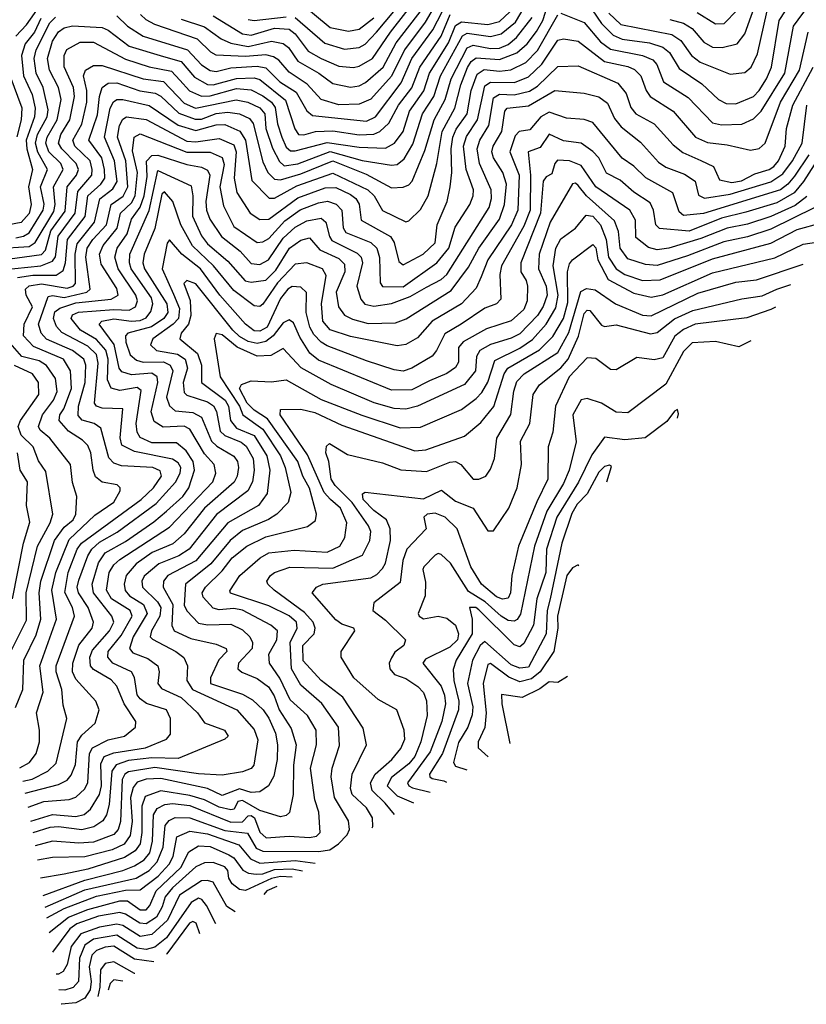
# Model space of a CAD drawing. Extents: x 1308313 to 1441400, y 959662 to 1036319.
# Tile 110 of 256: x 1370642 to 1373336, y 975887 to 979258. Entities that reach past the tile are written whole.
import ezdxf

# ---------------------------------------------------------------- set-up
doc = ezdxf.new("R2010")
doc.units = 0

msp = doc.modelspace()

# ---------------------------------------------------------------- linework, layer by layer
at = {"layer": '0CON10XD'}
for points in [[(1371585, 979265.1), (1371687, 979177), (1371755, 979157), (1371805, 979161.9), (1371825, 979173.8), (1371864.6, 979215), (1372048.1, 979435)], [(1371305, 979271.2), (1371405, 979209), (1371435, 979205.1), (1371515, 979228.6), (1371565, 979224.9), (1371585, 979209.7), (1371629.9, 979149.9), (1371674.7, 979124.7), (1371735, 979098), (1371785, 979094.2), (1371805, 979098), (1371849.8, 979125), (1371911.7, 979215), (1372062.1, 979407.9)], [(1372085.8, 979344.2), (1372030.4, 979249.6), (1371960.5, 979155), (1371915, 979064.2), (1371845, 978985.8), (1371805, 978968.7), (1371735, 978966.3), (1371675, 978984.8), (1371627.1, 979037.1), (1371565, 979077.8), (1371529.5, 979119.5), (1371510.9, 979130.9), (1371485, 979137.4), (1371415, 979131.1), (1371315, 979135.8), (1371296.2, 979146.2), (1371250.8, 979190.8), (1371105, 979240.7), (1371075, 979256.7), (1371055.7, 979275.7)], [(1370535, 978397.2), (1370715, 978415.3), (1370755, 978431.1), (1370764.3, 978445.7), (1370773.9, 978516.1), (1370832.1, 978595), (1370840.9, 978669.1), (1370889.4, 978725), (1370890.9, 978745), (1370883, 978775), (1370831.1, 978825), (1370823.6, 978845), (1370855, 978900), (1370872.2, 978975), (1370872.2, 979015), (1370861, 979065), (1370867.8, 979085), (1370895, 979101.2), (1370925, 979101.4), (1371065, 979055.3), (1371135, 979046.1), (1371205, 978971.6), (1371244.4, 978955), (1371383, 978983), (1371423.3, 978975), (1371465, 978955.9), (1371481.6, 978935), (1371485.5, 978885), (1371508, 978818), (1371531.7, 978771.7), (1371547.3, 978757.3), (1371595, 978764.3), (1371705, 978806.7), (1371815, 978775.8), (1371915, 978759.1), (1371935, 978761.5), (1371958.5, 978781.5), (1371988.1, 978831.9), (1372022, 978935), (1372060.2, 978995), (1372083.5, 979065), (1372158, 979202), (1372175, 979211.9), (1372255, 979200), (1372291.2, 979208.8), (1372340.4, 979249.6), (1372373.3, 979305)], [(1370628.7, 979201.3), (1370665, 979239.9), (1370715, 979309.7)], [(1370643, 976695.8), (1370675.3, 976714.7), (1370698.7, 976745), (1370710.4, 976785), (1370710.5, 976825), (1370700.2, 976885), (1370722.6, 976955), (1370710.6, 977045), (1370768.7, 977205), (1370751.7, 977305), (1370766.3, 977365), (1370811.6, 977478.4), (1370899.1, 977560.9), (1370965, 977605.6), (1370986.8, 977645), (1370986.7, 977655), (1370976.4, 977665), (1370924.8, 977674.8), (1370902.3, 977692.3), (1370893.7, 977715), (1370886.1, 977775), (1370875, 977799.3), (1370857.6, 977817.6), (1370808.8, 977848.8), (1370777.3, 977885), (1370779.7, 977905), (1370793.1, 977925), (1370819.4, 977995), (1370816, 978056), (1370791.7, 978095), (1370689.1, 978139.1), (1370655.5, 978175), (1370657, 978215), (1370686.6, 978275), (1370664.4, 978315), (1370662.6, 978335), (1370675, 978346.5), (1370716.5, 978353.5), (1370805, 978338.4), (1370824.8, 978345), (1370833.4, 978355), (1370832.5, 978455), (1370839.2, 978490.8), (1370898.7, 978565), (1370916.1, 978643.9), (1370961.7, 978678.3), (1370976.2, 978703.8), (1370967.3, 978775), (1370932.9, 978855), (1370952.1, 978955), (1370963.4, 978976.6), (1370975, 978984), (1370995, 978984.6), (1371085, 978964.1), (1371185, 978896.8), (1371245, 978878), (1371315, 978897.5), (1371345, 978899.1), (1371395.8, 978875.8), (1371415.5, 978845), (1371437.2, 978707.2), (1371497, 978647), (1371515, 978646.7), (1371591.7, 978688.3), (1371715, 978732.7), (1371833.9, 978675), (1371855.5, 978655), (1371884.9, 978604.9), (1371965, 978565.4), (1371975, 978568.5), (1372015, 978608.2), (1372041.5, 978655), (1372070.4, 978765), (1372088.6, 978875), (1372132.7, 978955), (1372152.6, 979035), (1372176.2, 979093.8), (1372188.5, 979115), (1372205, 979127), (1372285, 979121.6), (1372345, 979143.9), (1372379.6, 979175), (1372412.2, 979217.8), (1372434.1, 979255), (1372452.7, 979315)], [(1370975, 979271), (1371011.6, 979235), (1371065, 979201.4), (1371217.3, 979155), (1371265, 979103.4), (1371295, 979083.7), (1371315, 979080.7), (1371365, 979093.3), (1371455, 979098.5), (1371485, 979093), (1371532.6, 979045), (1371589, 979009), (1371625.4, 978945.4), (1371645, 978929.8), (1371830.2, 978909.8), (1371860.5, 978925), (1371948.2, 979041.8), (1371985.6, 979124.4), (1372057, 979223), (1372104.7, 979315.3)], [(1371195, 979259.5), (1371275, 979232.8), (1371331.8, 979191.8), (1371365, 979176.9), (1371425, 979166), (1371505, 979184.4), (1371545, 979176.6), (1371562.4, 979162.4), (1371595, 979115.5), (1371667, 979075), (1371715, 979039.4), (1371775, 979027.1), (1371805, 979031.5), (1371826.9, 979043.1), (1371887, 979095), (1371931.8, 979178.2), (1372025, 979299.4)], [(1371604.6, 979314.6), (1371705, 979231.2), (1371768.1, 979218.1), (1371805, 979225.2), (1371855, 979264.1)], [(1372495, 979280.2), (1372575, 979247.6), (1372631.6, 979181.6), (1372665, 979156.7), (1372775.1, 979135.1), (1372810.7, 979120.7), (1372824.4, 979104.4), (1372847.3, 979045), (1372931.1, 978991.1), (1373015, 978904), (1373045, 978897.7), (1373115, 978899.6), (1373155, 978918.7), (1373181.7, 978945), (1373262.7, 979075), (1373292.3, 979235), (1373343.2, 979305)], [(1372585, 979317), (1372634.9, 979245), (1372675, 979204.9), (1372705, 979190.6), (1372798.6, 979178.6), (1372845, 979163.5), (1372867.4, 979145), (1372900.4, 979090.4), (1372978.5, 979038.5), (1373035, 978984.2), (1373061, 978971), (1373095, 978970), (1373155.2, 978995), (1373175, 979014.8), (1373200, 979055), (1373216.3, 979095), (1373243.5, 979255), (1373288.2, 979325)], [(1372868, 979258), (1372915.7, 979245.7), (1372945, 979227.6), (1372985, 979180.9), (1373015, 979163.7), (1373048.1, 979161.9), (1373099.6, 979175), (1373125, 979208.8), (1373168.6, 979331.4)], [(1370565, 978474.5), (1370675, 978480.8), (1370695.7, 978494.3), (1370758.6, 978601.4), (1370764.2, 978625), (1370757.4, 978685), (1370790.9, 978745), (1370782.6, 978765), (1370741.4, 978805), (1370731.2, 978835), (1370736.4, 978855), (1370770.1, 978915), (1370784.2, 978985), (1370774.9, 979025), (1370743.9, 979085), (1370737, 979125), (1370755, 979184.2), (1370775, 979216.2), (1370795, 979230.1), (1370823.2, 979236.8), (1370925, 979230.7), (1370945, 979221.9), (1371017.4, 979167.4), (1371135, 979131.2), (1371195, 979114.6), (1371241.2, 979061.2), (1371285, 979035.6), (1371305, 979034.7), (1371385, 979056.2), (1371445, 979058.6), (1371465, 979052.8), (1371552.5, 978982.5), (1371584.2, 978884.2), (1371596.5, 978865), (1371615, 978863.6), (1371654.9, 978875.1), (1371715, 978877.1), (1371805, 978862.9), (1371855, 978866.3), (1371875.3, 978874.7), (1371906.3, 978903.7), (1371939.9, 978965), (1371985.2, 979024.8), (1372012.6, 979095), (1372085, 979201.7), (1372115.9, 979275)], [(1370575, 978434.9), (1370716.3, 978453.7), (1370731, 978469), (1370749.1, 978535), (1370797.4, 978602.6), (1370804.2, 978685), (1370836.6, 978725), (1370843.8, 978745), (1370835.7, 978765), (1370786.2, 978815), (1370774.9, 978835), (1370782.9, 978865), (1370813.6, 978915), (1370829.5, 978995), (1370826.1, 979025), (1370794.2, 979095.8), (1370794.4, 979135), (1370803.9, 979156.1), (1370848.9, 979181.1), (1370895, 979180.2), (1371005, 979122.6), (1371085, 979096), (1371161.8, 979081.8), (1371191.1, 979051.1), (1371224.1, 979014.1), (1371265, 978995.3), (1371295, 978996.7), (1371385, 979021.6), (1371435, 979017.2), (1371475, 978996.7), (1371504.8, 978974.8), (1371517.2, 978957.2), (1371525, 978901.1), (1371539.5, 978855), (1371555, 978820.8), (1371569.2, 978809.2), (1371585, 978808.4), (1371695, 978837.5), (1371805, 978821.1), (1371895, 978817.9), (1371925.4, 978834.6), (1371955, 978874.7), (1371976.6, 978945), (1372026.2, 979013.8), (1372045.3, 979075), (1372111, 979179), (1372135, 979237.7), (1372155, 979249.8), (1372245, 979241.4), (1372285, 979251.2), (1372320.4, 979285)], [(1370628.6, 978511.4), (1370655, 978516), (1370675, 978528.3), (1370722.2, 978605), (1370725.6, 978625.6), (1370712.9, 978685), (1370737.6, 978745), (1370704.1, 978804.1), (1370696.1, 978835), (1370703.3, 978865), (1370736.2, 978925), (1370739.4, 978949.4), (1370722, 979025), (1370698.3, 979075), (1370692.2, 979125), (1370698.2, 979155), (1370745, 979246.4), (1370765, 979265.9)], [(1370652.5, 976650.4), (1370685, 976658), (1370738.9, 976685), (1370767.2, 976712.8), (1370803.7, 976865), (1370791.3, 976911.3), (1370787, 976965), (1370766.9, 977025), (1370766.9, 977045), (1370829.9, 977215), (1370823.3, 977245), (1370796.7, 977296.7), (1370808.5, 977365), (1370839.3, 977445), (1370854.3, 977465), (1371057.6, 977615), (1371100, 977655), (1371127.4, 977695), (1371123.5, 977713.5), (1371097.9, 977725), (1370990.8, 977730.8), (1370965, 977739.2), (1370947.3, 977757.3), (1370919.6, 977859.6), (1370897.7, 977875), (1370856.3, 977886.3), (1370842.2, 977902.2), (1370843.8, 977935), (1370866.9, 978015), (1370868.3, 978075), (1370862, 978095), (1370823, 978125), (1370733.9, 978163.9), (1370715.7, 978185), (1370706.4, 978215), (1370739.6, 978310.4), (1370755, 978313.3), (1370795, 978306.5), (1370871.8, 978325), (1370884, 978335), (1370869.2, 978445), (1370873.6, 978475), (1370892.1, 978505), (1370939.2, 978555), (1370955, 978624.4), (1370996.2, 978653.8), (1371012.1, 978685), (1371005.3, 978775), (1370977.6, 978855), (1370984.4, 978895.6), (1370995, 978916.7), (1371007.5, 978925), (1371075, 978916.2), (1371215, 978842.3), (1371245, 978839.8), (1371325, 978851.4), (1371375, 978829.8), (1371384, 978805), (1371376.5, 978715), (1371385.8, 978665.8), (1371431.1, 978595), (1371465, 978573.9), (1371495, 978574.5), (1371595, 978647.6), (1371687.7, 978682.3), (1371725, 978683.5), (1371775, 978659.1), (1371793.8, 978645), (1371805, 978626.1), (1371811, 978571), (1371912, 978515), (1371925, 978494.5), (1371940.2, 978430.2), (1371955, 978418.8), (1372023.7, 978455), (1372065, 978494.1), (1372072, 978555), (1372105.9, 978635), (1372116, 978686), (1372122.4, 978735), (1372119.2, 978815), (1372125.6, 978855), (1372137.2, 978882.8), (1372174.4, 978935), (1372187.9, 979015), (1372208.7, 979071.3), (1372233.2, 979086.8), (1372285, 979081.8), (1372323.8, 979086.2), (1372375, 979111.4), (1372415, 979152.3), (1372485, 979274.1)], [(1371425, 979258.4), (1371445, 979254.9), (1371555, 979267.3)], [(1372659.9, 979279.9), (1372701.1, 979241.1), (1372875, 979206.7), (1372906.7, 979186.7), (1372942.5, 979135), (1372972.1, 979112.1), (1373075, 979071.6), (1373125, 979076.5), (1373147.4, 979095), (1373169, 979141), (1373202, 979288)], [(1372962.1, 979282.1), (1373025, 979243.4), (1373055, 979245.2), (1373099.4, 979290.6)], [(1370715, 979261.6), (1370692.7, 979215), (1370661, 979175), (1370648.4, 979135), (1370654.9, 979065), (1370685, 979001.8), (1370695.5, 978954.5), (1370693.1, 978925), (1370664.3, 978845), (1370666.4, 978815), (1370686.1, 978745), (1370672.7, 978685), (1370681.4, 978625), (1370675, 978594), (1370647.2, 978562.8), (1370605, 978555.9)], [(1370634.5, 978375.5), (1370686.8, 978383.2), (1370767.5, 978382.5), (1370790.5, 978399.5), (1370798.7, 978425), (1370806.3, 978505), (1370866, 978584), (1370875.6, 978655), (1370920.3, 978695), (1370933.2, 978715), (1370933.1, 978745), (1370923.2, 978785), (1370878.9, 978845), (1370908.6, 978931.4), (1370915.1, 978994.9), (1370924.9, 979025.1), (1370945, 979040.3), (1370975, 979041.2), (1371053.9, 979013.9), (1371105.6, 979005.6), (1371125, 978995.5), (1371187.3, 978937.3), (1371242.9, 978917.1), (1371265, 978917.3), (1371315, 978936), (1371355, 978941.4), (1371395, 978935.6), (1371429, 978919), (1371442.2, 978902.2), (1371475, 978770.8), (1371492.3, 978735), (1371515, 978711.6), (1371535, 978709.5), (1371605, 978729.8), (1371715, 978774.9), (1371828.4, 978728.4), (1371915, 978682.1), (1371955, 978684.2), (1371975, 978692.4), (1371986, 978705), (1372029.8, 978810.2), (1372061.4, 978915), (1372099.6, 978985), (1372119.7, 979055), (1372175, 979161.2), (1372195, 979170.6), (1372255, 979158.6), (1372285, 979159.9), (1372315, 979173), (1372343.5, 979196.5), (1372396.9, 979265)], [(1370661, 976609.9), (1370775, 976638.9), (1370805, 976654.2), (1370818.5, 976671.5), (1370832.8, 976707.2), (1370840.2, 976785), (1370855, 976807.8), (1370900.8, 976849.2), (1370914.7, 976895), (1370902.5, 976925), (1370835, 977000), (1370823.4, 977025), (1370824.6, 977055), (1370845, 977116.7), (1370889.8, 977175), (1370895.2, 977195), (1370876.2, 977245), (1370843.2, 977295), (1370839.5, 977315), (1370845, 977339.3), (1370875, 977422.1), (1370889.5, 977445), (1370915, 977468.6), (1370976.4, 977503.6), (1371109.1, 977600.9), (1371175.5, 977674.5), (1371191.4, 977705), (1371193.8, 977725), (1371185, 977740.7), (1371165, 977752.5), (1371035, 977778.9), (1370991.5, 977801.5), (1370986.4, 977826.4), (1370995.8, 977925.8), (1370925, 977927.3), (1370905.3, 977935), (1370898.1, 977945), (1370911.2, 978081.2), (1370905, 978111), (1370875, 978139.7), (1370786.2, 978186.2), (1370767.7, 978207.7), (1370757.4, 978235), (1370762.7, 978257.3), (1370779.9, 978270.1), (1370835, 978288.8), (1370955, 978300.6), (1370979.5, 978315), (1370975, 978337.1), (1370921.1, 978421.1), (1370915.7, 978455), (1370927.8, 978485), (1370975.9, 978544.1), (1370987.5, 978595), (1371025, 978630.7), (1371037.9, 978655), (1371046.1, 978735), (1371028.5, 978808.5), (1371033.7, 978855), (1371055, 978867), (1371215, 978804.5), (1371295, 978804.3), (1371335, 978785.9), (1371342.4, 978762.4), (1371328, 978685), (1371340.6, 978620.6), (1371375, 978550), (1371455, 978495.2), (1371475, 978497), (1371495, 978509), (1371550.6, 978569.4), (1371602.9, 978607.1), (1371665, 978631.1), (1371696.1, 978636.1), (1371726, 978626), (1371744.8, 978605), (1371749.8, 978545), (1371758.8, 978528.8), (1371844.3, 978494.3), (1371865.7, 978475.7), (1371873.9, 978443.9), (1371877.1, 978357.1), (1371884.5, 978344.5), (1371955, 978343.6), (1372071, 978425), (1372111.8, 978475), (1372133, 978547), (1372183.9, 978625), (1372195, 978654.3), (1372196.2, 978675), (1372170.7, 978745), (1372162.1, 978825), (1372171.7, 978858.3), (1372210.4, 978915), (1372235, 979031.4), (1372255, 979044.1), (1372336.8, 979043.2), (1372385, 979062), (1372429.8, 979105), (1372485, 979188.1), (1372505, 979192.3), (1372555, 979184.5), (1372645, 979114.6), (1372725, 979097.8), (1372747.3, 979087.3), (1372769.8, 979065), (1372787.7, 979015), (1372801.6, 978995), (1372879.7, 978945), (1372956.4, 978855), (1372997.3, 978837.3), (1373065, 978829.8), (1373145, 978810.5), (1373175, 978816.5), (1373195.2, 978835), (1373248.1, 978975), (1373312.6, 979085), (1373342.5, 979215)], [(1370671.1, 976561.5), (1370725, 976580.5), (1370811.9, 976588.1), (1370834.3, 976595.7), (1370865, 976624.2), (1370875, 976646.4), (1370881.6, 976745), (1370891.7, 976765), (1370945, 976791.8), (1371000.8, 976805), (1371038.4, 976835), (1371040, 976855), (1371000.3, 976915), (1370975, 976976), (1370955, 976997.6), (1370895, 977032.4), (1370884.5, 977045), (1370882.5, 977075), (1370891.1, 977098.9), (1370950.1, 977165), (1370964.2, 977195), (1370958, 977215), (1370894.9, 977295), (1370890.1, 977325), (1370912.1, 977397.9), (1370935, 977432.6), (1371005, 977471.7), (1371101.9, 977538.1), (1371145, 977574.8), (1371201.1, 977625), (1371221.4, 977655), (1371240.7, 977715), (1371236, 977745), (1371211.9, 977781.9), (1371179, 977809), (1371095, 977808.9), (1371055, 977826.7), (1371044.8, 977845), (1371041.2, 977875), (1371058.6, 977988.6), (1371045, 977997.9), (1370985, 977987.7), (1370955, 977995.7), (1370942.7, 978025), (1370945.7, 978095), (1370936.6, 978126.6), (1370905, 978162.2), (1370850.9, 978195), (1370818.4, 978235), (1370822.8, 978247.2), (1370843.6, 978256.4), (1370965, 978265.9), (1371017, 978263), (1371038.5, 978275), (1371045.7, 978295), (1371040.4, 978315), (1370979.2, 978405), (1370967.5, 978445), (1370975.7, 978475), (1371010, 978525), (1371024.9, 978575), (1371054.7, 978615.3), (1371068.8, 978655), (1371078.7, 978721.3), (1371076.9, 978773.1), (1371095, 978793.1), (1371115, 978794.1), (1371215, 978761.7), (1371265, 978753.3), (1371285, 978742.9), (1371293.2, 978725), (1371279.5, 978635), (1371282.2, 978605), (1371293.4, 978575), (1371333.3, 978515), (1371396.8, 978465), (1371435, 978422.4), (1371465, 978419.7), (1371494.7, 978435.3), (1371545, 978510.1), (1371585, 978547.1), (1371625, 978569.5), (1371675, 978577.9), (1371691, 978565), (1371702.9, 978515), (1371711.4, 978501.4), (1371797.9, 978457.9), (1371812, 978445), (1371816.2, 978425), (1371796.5, 978345), (1371810.4, 978300.4), (1371823.7, 978283.7), (1371855, 978277), (1371915, 978286.1), (1371979.6, 978310.4), (1372035, 978342.1), (1372085, 978367.9), (1372104.7, 978385.3), (1372249.4, 978615), (1372257.8, 978645), (1372256.9, 978675), (1372217.2, 978765), (1372208.6, 978815), (1372217.8, 978845), (1372248.6, 978895), (1372265, 978990.7), (1372285, 979002.4), (1372335, 979000.1), (1372387.6, 979012.4), (1372415, 979030.4), (1372485, 979097.1), (1372555, 979099.5), (1372690.2, 979040.2), (1372719.4, 979005), (1372735, 978956.9), (1372752.1, 978935), (1372815, 978901), (1372879.5, 978829.5), (1372912.6, 978802.6), (1372975, 978776), (1373018.4, 978755), (1373039, 978709), (1373080.4, 978700.4), (1373113.6, 978706.4), (1373159.5, 978730.5), (1373208.2, 978745), (1373225.2, 978755), (1373241, 978775), (1373263.3, 978825), (1373268.6, 978885), (1373290.1, 978965), (1373359.6, 979095)], [(1370633, 978857), (1370647.8, 978915), (1370650.9, 978955), (1370609.4, 979065)], [(1370680.7, 976514.1), (1370755, 976536.9), (1370835, 976529.6), (1370863.5, 976536.5), (1370885.2, 976555), (1370915.8, 976605), (1370922.2, 976635), (1370919.5, 976710.5), (1370931.9, 976735), (1370965, 976747.9), (1371072.9, 976765), (1371144.4, 976795), (1371159, 976811), (1371158.3, 976865), (1371145.3, 976895), (1371076.8, 976916.8), (1371055, 976932.3), (1371045, 976946.5), (1371035.7, 977005.7), (1371025.2, 977025), (1370961.1, 977055), (1370943.8, 977075), (1370944.6, 977095), (1370990.1, 977149.9), (1371027, 977215), (1371021, 977235), (1370956.7, 977275), (1370939.5, 977305), (1370949, 977365), (1370965, 977391.5), (1370985, 977409), (1371155, 977519.7), (1371304, 977675), (1371314.3, 977705), (1371308.1, 977735), (1371275, 977771.2), (1371225, 977855.6), (1371205, 977865.9), (1371133, 977863), (1371102.4, 977882.4), (1371092.8, 977915), (1371114.9, 978015), (1371113.2, 978035), (1371095, 978047.9), (1371025, 978042.3), (1370991.9, 978051.9), (1370982.8, 978065), (1370966.1, 978146.1), (1370913.8, 978215), (1370923.5, 978225), (1370965, 978234), (1371025, 978225.7), (1371055, 978227.6), (1371075, 978237), (1371091.6, 978258.4), (1371098.6, 978285), (1371094, 978305), (1371024, 978405), (1371017.7, 978425), (1371019.4, 978455), (1371085.3, 978604.7), (1371115, 978741.8), (1371229.4, 978689.4), (1371234.9, 978654.9), (1371233.7, 978585), (1371265, 978518.1), (1371285, 978490.5), (1371355, 978431.2), (1371414.1, 978364.1), (1371435, 978358.9), (1371485, 978365.6), (1371519.5, 978400.5), (1371566.1, 978475), (1371605, 978503), (1371635, 978511.3), (1371669.5, 978469.5), (1371735, 978439.9), (1371755, 978420.4), (1371755.9, 978395), (1371725.4, 978325), (1371734.4, 978275), (1371755, 978246.4), (1371782, 978232), (1371835, 978218.1), (1371929.3, 978219.3), (1371966.2, 978233.8), (1372119.6, 978330.4), (1372179.6, 978410.4), (1372214.6, 978475.4), (1372285.4, 978575), (1372302.7, 978625), (1372309, 978695), (1372296.9, 978735), (1372264.2, 978784.2), (1372258.9, 978805), (1372263.7, 978825), (1372293.8, 978875), (1372303.5, 978945), (1372311.8, 978955), (1372385, 978962.8), (1372475, 979014.8), (1372575, 979006.1), (1372625, 978993.5), (1372655, 978972.2), (1372679.4, 978919.4), (1372701.4, 978891.4), (1372768.5, 978838.5), (1372829.8, 978769.8), (1372855, 978752.5), (1372918.6, 978728.6), (1372955.4, 978705.4), (1372967.3, 978657.3), (1372987.1, 978647.1), (1373075, 978660.9), (1373215, 978702), (1373255, 978730), (1373288.8, 978775), (1373321.4, 978835), (1373337.6, 978965)], [(1373344.8, 978795.2), (1373295, 978722.3), (1373273.2, 978695), (1373247.5, 978675), (1372984, 978594), (1372915, 978587.8), (1372900.2, 978600.2), (1372878.6, 978665), (1372786.5, 978716.5), (1372745, 978756.7), (1372705, 978783.1), (1372605, 978905.8), (1372575, 978915.6), (1372515, 978920.4), (1372455, 978940.9), (1372426.7, 978925), (1372389.2, 978880.8), (1372352.5, 978875), (1372339.4, 978860.6), (1372321, 978805), (1372352.2, 978725), (1372347.7, 978605), (1372325.9, 978555), (1372245.4, 978435), (1372222.7, 978377.3), (1372205, 978338.4), (1372154.7, 978285.3), (1372055, 978225.5), (1372005, 978168.3), (1371965, 978146.1), (1371935, 978140.7), (1371775, 978173), (1371705.9, 978195.9), (1371680.3, 978225), (1371675.4, 978285.4), (1371691.4, 978381.4), (1371679.1, 978405), (1371625, 978425.7), (1371585, 978421.1), (1371525, 978356.4), (1371475, 978284), (1371464.2, 978275.8), (1371445, 978277.7), (1371375, 978330.8), (1371305.4, 978415), (1371233.4, 978483.4), (1371194, 978555), (1371166.1, 978635), (1371138, 978668), (1371129.3, 978660.7), (1371105, 978542.9), (1371068.8, 978455), (1371063.4, 978425), (1371070, 978405), (1371145.9, 978285), (1371149.1, 978255), (1371136.3, 978235), (1371093.7, 978206.3), (1371012.5, 978185), (1371004.8, 978175), (1371006, 978154), (1371020.7, 978110.7), (1371042.5, 978092.5), (1371065.4, 978085.4), (1371135, 978086.5), (1371157.6, 978075), (1371166.5, 978055), (1371145.4, 977965.4), (1371155, 977935.9), (1371175, 977919), (1371235, 977912.5), (1371265, 977897.3), (1371299.5, 977815), (1371317.2, 977797.2), (1371375, 977763.9), (1371387.9, 977745), (1371391, 977725), (1371387.3, 977695), (1371376.2, 977673.8), (1371274.9, 977585.1), (1371205, 977498), (1371166.8, 977463.2), (1371096.2, 977433.8), (1371041, 977395), (1371006.3, 977355), (1370999.6, 977325), (1371003.5, 977303.5), (1371018.3, 977285), (1371066, 977255), (1371079.1, 977225), (1371030.6, 977145), (1371018.7, 977105), (1371030, 977090), (1371081, 977071), (1371114.7, 977045), (1371120.3, 977025), (1371115.8, 976985), (1371127.4, 976967.4), (1371195, 976937.1), (1371250.9, 976885), (1371275, 976850.6), (1371343.1, 976825), (1371356.1, 976805), (1371345, 976794), (1371185, 976728), (1371095, 976731.1), (1371015, 976721.2), (1370973, 976707), (1370957.3, 976685), (1370949.1, 976570.9), (1370940, 976535), (1370927, 976515), (1370895.9, 976494.1), (1370855, 976484), (1370775, 976494), (1370745, 976492.1), (1370687.3, 976474.2)], [(1373436.2, 978875), (1373326.2, 978703.8), (1373294.6, 978665), (1373235, 978630.4), (1373128.5, 978598.5), (1373045, 978577.9), (1372935, 978533.4), (1372832.7, 978542.7), (1372820.7, 978555), (1372812.9, 978605), (1372800.9, 978630.9), (1372745, 978667.1), (1372698.1, 978708.1), (1372651.7, 978731.7), (1372624.9, 978784.9), (1372605, 978806.3), (1372565, 978834.8), (1372505, 978843.4), (1372455, 978865.7), (1372425, 978819.8), (1372383.5, 978805), (1372391.8, 978725), (1372389.8, 978605), (1372368.8, 978551.2), (1372292.1, 978415), (1372286.2, 978385), (1372289.5, 978300.5), (1372275.2, 978284.8), (1372235, 978269.6), (1372154.3, 978215.7), (1372098.3, 978181.7), (1372070, 978125), (1372054.2, 978105.8), (1371985, 978064.8), (1371955, 978054.8), (1371925, 978058.9), (1371830.2, 978090.2), (1371695, 978140.6), (1371675, 978153.5), (1371649.6, 978179.6), (1371636, 978205), (1371623.2, 978255), (1371624.1, 978324.1), (1371605, 978342.3), (1371575, 978344), (1371560, 978335), (1371535, 978303.4), (1371489.9, 978205), (1371465, 978190.8), (1371445, 978192.4), (1371415, 978215.2), (1371327.1, 978315), (1371261.7, 978405), (1371197.5, 978455), (1371155, 978503.5), (1371147.6, 978492.4), (1371130.3, 978405), (1371168.4, 978318.4), (1371189.2, 978269.2), (1371185.9, 978235), (1371167.9, 978215), (1371098.1, 978165), (1371090.2, 978145), (1371111.2, 978125), (1371182.5, 978112.5), (1371208.8, 978095), (1371217.4, 978065), (1371201.6, 978015), (1371205, 977981.3), (1371215, 977971.8), (1371285, 977949.9), (1371306.1, 977936.1), (1371315.8, 977915.8), (1371328.6, 977848.6), (1371345, 977833.7), (1371401, 977811), (1371418, 977798), (1371441.4, 977755), (1371445.6, 977715), (1371439, 977675), (1371423, 977645), (1371315.9, 977564.1), (1371222.5, 977445), (1371187.7, 977422.3), (1371118.3, 977395), (1371068, 977352), (1371060.5, 977335), (1371063.2, 977315), (1371114.3, 977265), (1371125.4, 977245), (1371121.7, 977215), (1371093.8, 977165), (1371089.5, 977145), (1371096.6, 977136.6), (1371176.9, 977095), (1371204.2, 977074.2), (1371216.3, 977045), (1371214, 976995), (1371234.1, 976965), (1371385.3, 976895.3), (1371445, 976827.5), (1371457.5, 976792.5), (1371443.8, 976705), (1371435, 976693.8), (1371405, 976682.8), (1371335, 976671.5), (1371255, 976676.2), (1371105, 976697), (1371015, 976682.8), (1371002.4, 976675), (1370993.3, 976656.7), (1370987.2, 976512.8), (1370979.9, 976485), (1370965, 976468.4), (1370895, 976441.3), (1370845, 976438.8), (1370755, 976445.6), (1370694.6, 976429.6)], [(1373337.8, 978652.2), (1373297.9, 978622.1), (1373215, 978584.1), (1373135, 978558.1), (1373065, 978543.6), (1372975, 978509.1), (1372865, 978475.1), (1372825, 978469.6), (1372795, 978477.2), (1372752.1, 978512.1), (1372751.1, 978571.1), (1372731.3, 978605), (1372615.4, 978685.4), (1372565, 978758.4), (1372525, 978774.8), (1372483.7, 978776.3), (1372474.9, 978765.1), (1372465, 978730), (1372445, 978719.4), (1372435.2, 978705), (1372425.5, 978595), (1372358.2, 978425), (1372358, 978395), (1372376.7, 978365), (1372381.5, 978345), (1372379.8, 978295), (1372368.4, 978265), (1372325, 978226.8), (1372241, 978199), (1372161, 978155), (1372145.2, 978135), (1372144.5, 978085), (1372135, 978066.8), (1372105, 978046.6), (1372045, 978020.7), (1371985, 977990), (1371915, 977989.5), (1371665, 978092.2), (1371636.1, 978116.1), (1371601.3, 978171.3), (1371579.6, 978219.6), (1371565, 978230.5), (1371545, 978219.5), (1371510.7, 978175), (1371485, 978155.5), (1371455, 978149.4), (1371425, 978156.4), (1371395, 978173.2), (1371371.9, 978195), (1371245, 978353.5), (1371214.8, 978365.2), (1371204.5, 978355), (1371226.1, 978296.1), (1371228.5, 978245), (1371220.7, 978215), (1371195.2, 978185), (1371190.8, 978165), (1371250.6, 978115), (1371264.6, 978075), (1371264.8, 978015), (1371345.9, 977955), (1371357.7, 977935), (1371363.9, 977885), (1371385, 977858.7), (1371445, 977834.1), (1371489, 977765), (1371498.8, 977715), (1371490, 977635), (1371459.8, 977595), (1371355, 977535.2), (1371245, 977405.1), (1371149.5, 977355), (1371135.2, 977335), (1371133.5, 977315), (1371166.6, 977255), (1371163.3, 977183.3), (1371170.6, 977165), (1371228.7, 977138.7), (1371315, 977120), (1371349.5, 977105), (1371351.2, 977095), (1371324.3, 977065.7), (1371295.7, 977005), (1371295.3, 976985), (1371405, 976948.3), (1371439.2, 976929.2), (1371475.4, 976895.4), (1371495, 976865.8), (1371518.4, 976815), (1371524.5, 976775), (1371523.5, 976725), (1371512.6, 976667.4), (1371493.7, 976635), (1371465, 976613.9), (1371435, 976612.1), (1371395, 976624.9), (1371335, 976601.2), (1371285, 976625.3), (1371125, 976659.3), (1371075, 976657.7), (1371045, 976647), (1371030.8, 976629.2), (1371021.6, 976595), (1371026.9, 976513.1), (1371020.5, 976465), (1370999.8, 976435), (1370959.1, 976415), (1370865, 976391.9), (1370755, 976389), (1370702.8, 976379.7)], [(1373365, 978615.2), (1373215, 978540.8), (1373135, 978514.4), (1373053.3, 978496.7), (1372929, 978449), (1372825, 978415.7), (1372785, 978419.7), (1372725, 978439), (1372698, 978475), (1372692.4, 978532.4), (1372678.6, 978568.6), (1372583, 978655), (1372555, 978690), (1372545, 978698.4), (1372535, 978696.2), (1372458.3, 978565), (1372420.7, 978455), (1372418.6, 978405), (1372444.9, 978345), (1372448.2, 978315), (1372435, 978275.3), (1372415.4, 978245), (1372355, 978182.6), (1372325, 978167.4), (1372253.9, 978146.1), (1372218.4, 978125), (1372206.6, 978105), (1372203.2, 978055), (1372165, 978008.9), (1372005, 977934.1), (1371964.2, 977924.2), (1371925, 977926.9), (1371855.6, 977945.6), (1371709, 978009), (1371606.3, 978066.3), (1371545, 978132.4), (1371501.9, 978108.1), (1371455, 978106), (1371386.6, 978136.6), (1371335, 978178.3), (1371315, 978183.8), (1371308, 978165), (1371328.8, 978035), (1371394.8, 977935), (1371406.7, 977905), (1371475, 977855.6), (1371535.1, 977765), (1371551.2, 977725), (1371571.2, 977638.8), (1371562.1, 977605), (1371522.5, 977565), (1371494, 977546), (1371405, 977508.4), (1371362.8, 977475), (1371297, 977395), (1371210.2, 977325), (1371205, 977253.5), (1371214.3, 977234.3), (1371255, 977191.5), (1371285, 977185.4), (1371365, 977188.2), (1371405, 977169), (1371430.4, 977145), (1371439.6, 977125), (1371438.6, 977105), (1371391, 977055), (1371389.2, 977035), (1371403.3, 977023.3), (1371455, 977002.3), (1371494.1, 976974.1), (1371513.3, 976943.3), (1371531.2, 976895), (1371571.5, 976831.5), (1371589.5, 976775), (1371579.7, 976705), (1371579.2, 976605), (1371566.1, 976543.9), (1371555, 976532.7), (1371535, 976528.6), (1371465, 976550), (1371405, 976584.8), (1371389.4, 976580.6), (1371376.5, 976555), (1371365, 976552.3), (1371325, 976561.9), (1371275, 976586.6), (1371225, 976601.5), (1371125, 976617.9), (1371072.4, 976597.6), (1371059.9, 976565), (1371060.3, 976475), (1371054.4, 976435.6), (1371038.1, 976411.9), (1371001, 976389), (1370875, 976349.6), (1370795, 976331.9), (1370713, 976318)], [(1370722.5, 976259.7), (1370865, 976312), (1370995, 976344.7), (1371035, 976360.7), (1371069, 976381), (1371087.3, 976405), (1371097.2, 976445), (1371099.9, 976535), (1371113, 976557), (1371139.6, 976570.4), (1371166, 976574), (1371225, 976567.2), (1371365, 976510.3), (1371405, 976511.6), (1371425, 976532.1), (1371435, 976533.4), (1371446, 976525), (1371465, 976476.6), (1371486.2, 976456.2), (1371565, 976462.4), (1371635, 976457.4), (1371658.1, 976461.9), (1371671.4, 976475), (1371666.5, 976545), (1371653.4, 976586.6), (1371638.6, 976695), (1371658.4, 976775), (1371657.1, 976825), (1371627.4, 976875), (1371568.8, 976928.8), (1371533.5, 977003.5), (1371497.5, 977055), (1371495.8, 977085), (1371522.5, 977135), (1371525.2, 977165), (1371502.7, 977185), (1371405, 977235.6), (1371375, 977242.1), (1371325, 977237.5), (1371305, 977242.4), (1371270.9, 977280.9), (1371267, 977295), (1371278.5, 977315), (1371335, 977370.7), (1371370, 977415), (1371420, 977455), (1371485, 977487), (1371627.2, 977522.8), (1371655, 977543.3), (1371658.9, 977565), (1371635, 977653.8), (1371611.3, 977695), (1371595.2, 977744.8), (1371491.3, 977891.3), (1371445, 977920.4), (1371421, 977945), (1371394.8, 977995), (1371401.7, 978008.3), (1371435, 978021.5), (1371505, 978017.8), (1371555, 978024.3), (1371675, 977957.3), (1371813.7, 977903.7), (1371945, 977860), (1372015, 977862.2), (1372155, 977923.1), (1372205, 977960.4), (1372225, 977981.6), (1372245, 978017.1), (1372268.8, 978091.2), (1372355, 978132.6), (1372397.8, 978162.2), (1372444.9, 978215), (1372478.5, 978271.5), (1372486, 978315), (1372468.5, 978415), (1372478.6, 978475), (1372495, 978507.7), (1372545, 978543.5), (1372582, 978588), (1372605, 978584.5), (1372631, 978555), (1372650.9, 978505), (1372658.5, 978445), (1372685, 978404.2), (1372715, 978385.7), (1372775, 978364.6), (1372835, 978366.7), (1373015, 978439.1), (1373215, 978492.2), (1373305, 978539.1), (1373387.5, 978562.5)], [(1370729.2, 976219.4), (1370865, 976279), (1371041.5, 976318.5), (1371086, 976345), (1371113.5, 976375), (1371133.9, 976425), (1371140.9, 976499.1), (1371153.7, 976516.3), (1371175, 976525.7), (1371225, 976525.6), (1371345, 976481.5), (1371422.4, 976472.4), (1371451.5, 976421.5), (1371475, 976410.9), (1371665, 976409.9), (1371704.3, 976415.7), (1371734.3, 976435.7), (1371763.5, 976466.5), (1371771.9, 976485), (1371768.3, 976515), (1371720.6, 976595), (1371708.5, 976665), (1371711.7, 976695), (1371737.2, 976772.8), (1371733.7, 976835), (1371677, 976917), (1371605, 976979), (1371572.6, 977035), (1371568.2, 977125), (1371592.7, 977175), (1371590.4, 977195), (1371565, 977216.2), (1371495, 977251.3), (1371364, 977294), (1371362, 977302), (1371395.8, 977355), (1371465.3, 977415), (1371495, 977432), (1371581.9, 977441.9), (1371695, 977434.2), (1371738.1, 977455), (1371755.2, 977485), (1371762, 977535), (1371741, 977585), (1371706.5, 977615), (1371685, 977638.6), (1371627.6, 977767.6), (1371534.4, 977905), (1371535, 977923.1), (1371605, 977924.4), (1371652.9, 977912.9), (1371745, 977869.8), (1371995, 977781.4), (1372032.9, 977785), (1372165, 977832.1), (1372221, 977879), (1372266.4, 977933.6), (1372300.9, 978045), (1372313.5, 978065), (1372422.7, 978127.3), (1372467.5, 978172.5), (1372504.1, 978235), (1372518.9, 978288.9), (1372518.6, 978395), (1372525, 978421.5), (1372535, 978435.2), (1372605, 978488.4), (1372615, 978476.7), (1372622.5, 978435), (1372657.9, 978367.9), (1372745, 978321.7), (1372805, 978307.7), (1372845, 978316.2), (1373015, 978391.2), (1373227.7, 978442.3), (1373325, 978489.5), (1373371.2, 978496.5)], [(1371849.7, 976490.7), (1371851.9, 976495), (1371850.6, 976525), (1371829.9, 976559.9), (1371780.2, 976605), (1371774.5, 976625), (1371781, 976675), (1371829.7, 976775), (1371818.2, 976831.8), (1371748.4, 976938.4), (1371675, 976995.7), (1371613.1, 977063.1), (1371611.4, 977115), (1371651.1, 977155), (1371654.1, 977175), (1371646.9, 977195), (1371617.7, 977227.7), (1371514.1, 977305), (1371491.8, 977325), (1371488.9, 977335), (1371501.1, 977355), (1371515, 977364.8), (1371566.9, 977383.1), (1371715, 977379.6), (1371815.7, 977424.3), (1371841.1, 977475), (1371844.1, 977505), (1371836.3, 977525), (1371780.8, 977605), (1371722.5, 977662.5), (1371708.8, 977685), (1371700.7, 977745), (1371690, 977775), (1371692.3, 977797.7), (1371703.5, 977806.5), (1371765, 977768.9), (1371885, 977740.2), (1371947.1, 977717.1), (1372035, 977711.4), (1372115, 977742.3), (1372135, 977744.8), (1372153.1, 977735), (1372194.7, 977684.7), (1372215, 977684.2), (1372237.9, 977695), (1372255, 977719.4), (1372268, 977755), (1372276, 977825), (1372324.3, 977905.7), (1372333.8, 977986.2), (1372345, 978019.4), (1372369.3, 978045), (1372485, 978118.6), (1372523.2, 978186.8), (1372563.4, 978326.6), (1372582.8, 978337.2), (1372613, 978333), (1372682.1, 978285), (1372775, 978246.2), (1372805, 978243.9), (1372965, 978321.4), (1373095, 978358.6), (1373165, 978367.6), (1373325.5, 978420.5)], [(1371925.2, 976537), (1371894.1, 976575), (1371849.1, 976619.1), (1371843.7, 976645), (1371859.2, 976675), (1371916.1, 976725), (1371947.3, 976762.7), (1371961.2, 976795), (1371959.2, 976825), (1371933.3, 976895), (1371869.9, 976929.9), (1371786.7, 977005), (1371743.5, 977075), (1371743.3, 977095), (1371790, 977165), (1371786.7, 977175), (1371745, 977188.2), (1371725, 977202.7), (1371644.2, 977295), (1371658.2, 977315), (1371680.5, 977325), (1371845, 977347), (1371865, 977357.7), (1371885, 977378.8), (1371895, 977397.1), (1371911.6, 977475), (1371911.2, 977515), (1371898.4, 977545), (1371855, 977577.1), (1371818.5, 977615), (1371816, 977634), (1371825, 977640.4), (1372025, 977617.7), (1372087, 977647), (1372135, 977609.8), (1372194.8, 977584.8), (1372245, 977508), (1372265, 977507.5), (1372316.9, 977585), (1372345.8, 977655), (1372361.1, 977735), (1372357.1, 977815), (1372389.6, 977875), (1372400.2, 977975), (1372421.9, 978008.1), (1372495, 978065.7), (1372520.4, 978095), (1372555.8, 978174.2), (1372575, 978252.3), (1372585, 978263.2), (1372595, 978262.3), (1372635, 978212.1), (1372645, 978207.1), (1372685, 978212.6), (1372802.3, 978182.3), (1372825, 978186.8), (1372885, 978233.8), (1372947.6, 978262.4), (1373115, 978302.5), (1373185, 978312.3), (1373234.7, 978335.3), (1373282.6, 978351.1)], [(1373230.6, 978272.9), (1373215, 978266), (1373132.8, 978237.2), (1372955, 978214.9), (1372915, 978196.6), (1372886, 978174), (1372845, 978099.5), (1372815, 978092.7), (1372755, 978100.8), (1372685, 978059.2), (1372665, 978060), (1372615, 978098), (1372585, 978100), (1372524, 978035), (1372477.2, 977935), (1372467.5, 977845), (1372451.7, 977795), (1372450.4, 977685), (1372412.6, 977607.4), (1372350.6, 977455), (1372327.9, 977355), (1372323.1, 977295), (1372315, 977277.5), (1372295, 977273.9), (1372275, 977281.3), (1372224, 977325), (1372186.6, 977385), (1372140.3, 977515), (1372098.8, 977555), (1372065, 977568.5), (1372037.8, 977565), (1372026.4, 977555), (1372034.2, 977515), (1371967.8, 977445), (1371954, 977406), (1371945, 977331.2), (1371855, 977260.8), (1371851.2, 977235), (1371895, 977202.2), (1371963.1, 977135), (1371957.3, 977115), (1371927.4, 977092.6), (1371915, 977073.3), (1371907.2, 977055), (1371909.2, 977035), (1371925.7, 977015.7), (1371965, 977002.1), (1372005.8, 976975), (1372025, 976954.6), (1372035.7, 976925.7), (1372037.3, 976875), (1372016.1, 976785), (1371995, 976735.2), (1371975, 976710.1), (1371915, 976663), (1371901, 976635), (1371935, 976600.7), (1371990.3, 976577)], [(1373145.7, 978158.2), (1373105, 978137.5), (1373025, 978156.3), (1372945, 978151.9), (1372915, 978121.8), (1372855, 978010.4), (1372725, 977911.5), (1372685, 977913.7), (1372635, 977945.3), (1372585, 977960.3), (1372565, 977956), (1372536.8, 977905), (1372547.3, 977812.7), (1372523.6, 977715), (1372505, 977669.5), (1372447.2, 977575), (1372404.9, 977455.1), (1372357.1, 977222.9), (1372346.1, 977203.9), (1372335, 977198.5), (1372315, 977200.3), (1372290.6, 977215), (1372236.3, 977265), (1372179.6, 977299.6), (1372117.3, 977397.3), (1372085, 977427.1), (1372075, 977430), (1372065.3, 977424.7), (1372026.2, 977385), (1372023.1, 977375), (1372032.1, 977332.1), (1372030.8, 977285), (1372006.8, 977225), (1372009.6, 977215), (1372025, 977206.2), (1372075, 977215.2), (1372105, 977208.6), (1372134.6, 977185), (1372144.9, 977155), (1372141.2, 977135), (1372115, 977109.7), (1372032.1, 977067.9), (1372023.1, 977055), (1372085, 976975.8), (1372097, 976945), (1372100.4, 976915), (1372088.2, 976855), (1372048.4, 976751.6), (1371970.2, 976645), (1371974.3, 976635), (1371987.8, 976627.8), (1372048.2, 976612.5)], [(1370627.5, 976902.5), (1370653.2, 976965), (1370656.5, 977065), (1370698.7, 977151.3), (1370714.9, 977205), (1370708.4, 977295), (1370714.4, 977335.6), (1370761.1, 977475), (1370795, 977520.2), (1370824.8, 977545), (1370834.5, 977565), (1370838.4, 977625), (1370823.4, 977673.4), (1370815.7, 977735), (1370745.3, 977825.3), (1370712.4, 977852.4), (1370706.3, 977865), (1370720, 977905), (1370758.5, 977955), (1370770.3, 977985), (1370765, 978028.8), (1370733.6, 978073.6), (1370709.2, 978089.2), (1370650, 978105), (1370609.8, 978149.8)], [(1370607.7, 977085), (1370665, 977201.5), (1370664.1, 977295), (1370703.6, 977455), (1370746.4, 977535), (1370755.6, 977565), (1370731.3, 977711.3), (1370707.1, 977747.1), (1370688.3, 977795), (1370647.2, 977835), (1370636.8, 977865), (1370644.4, 977885), (1370708, 977975), (1370706.8, 978015), (1370686.6, 978045), (1370623.9, 978073.9)], [(1372894.4, 977893), (1372898.3, 977908.3), (1372895, 977923.3), (1372885, 977917.1), (1372857.8, 977882.2), (1372783.7, 977826.3), (1372715, 977819.2), (1372645, 977828.7), (1372601.6, 977768.4), (1372555.9, 977674.1), (1372481.1, 977555), (1372446, 977445), (1372444.1, 977365), (1372412.7, 977275), (1372401.8, 977185), (1372368.5, 977121.5), (1372355, 977110.9), (1372335, 977117.2), (1372215, 977236.7), (1372204.3, 977245), (1372182.2, 977245), (1372191.6, 977205), (1372191.3, 977155), (1372137.2, 977065), (1372126.7, 977033.3), (1372128.8, 976995), (1372146.4, 976925), (1372145.1, 976895), (1372089.9, 976745), (1372045.6, 976675), (1372046.5, 976665), (1372055, 976659.4), (1372095, 976651.8), (1372104.1, 976646.8)], [(1370617.6, 977275), (1370655.1, 977465), (1370677.3, 977537.3), (1370665.6, 977595), (1370668.9, 977675), (1370643.9, 977715), (1370634.6, 977775)], [(1372652.6, 977675.7), (1372668.4, 977728.4), (1372662.3, 977732.3), (1372645, 977727.5), (1372625, 977709), (1372585.3, 977634.7), (1372551.4, 977598.6), (1372532.6, 977567.4), (1372498.8, 977465), (1372459.1, 977275), (1372448.5, 977235), (1372445.3, 977155), (1372385, 977040.9), (1372355, 977037.4), (1372325, 977048.8), (1372235, 977129.1), (1372218.5, 977115), (1372192.6, 977065), (1372176.2, 976985), (1372193.6, 976905), (1372192, 976878), (1372177, 976835), (1372145, 976783.5), (1372127.7, 976715), (1372135, 976701.7), (1372173.3, 976689.3)], [(1372556.4, 977386.3), (1372555, 977390.8), (1372535, 977380.7), (1372515.7, 977355), (1372483.5, 977215), (1372484.9, 977175), (1372470.8, 977095), (1372424.4, 977025), (1372395, 977000.7), (1372355, 976990.8), (1372316.9, 977006.9), (1372255, 977053.3), (1372245, 977049.7), (1372229.9, 976985), (1372239.6, 976885), (1372235, 976834.5), (1372212.6, 976785), (1372211.9, 976765), (1372247, 976734.5)], [(1372518.3, 977009.5), (1372485, 976987.9), (1372455, 976990.9), (1372423.2, 976966.8), (1372362.4, 976937.6), (1372292.2, 976947.8), (1372292.9, 976915), (1372320.7, 976779.7)], [(1370735.2, 976182.8), (1370795, 976215.1), (1370905, 976257.5), (1371005, 976277), (1371055, 976278.4), (1371116.9, 976325), (1371153.9, 976366.1), (1371167.2, 976392.8), (1371180.4, 976459.6), (1371225, 976479.4), (1371285, 976470.3), (1371393.1, 976433.1), (1371433, 976385), (1371465, 976370.1), (1371585, 976379.3), (1371653.5, 976370.3)], [(1370743.4, 976132.7), (1370809.3, 976185), (1370875, 976211.7), (1370985, 976241.2), (1371011.2, 976241.2), (1371055, 976210.2), (1371075, 976210.7), (1371087.6, 976225), (1371109.4, 976275), (1371193.9, 976355), (1371221.2, 976408.8), (1371255, 976429.3), (1371295, 976426.5), (1371358.9, 976398.9), (1371375, 976388.4), (1371406.2, 976346.2), (1371425.7, 976335.7), (1371451.7, 976331.7), (1371475, 976333.5), (1371515, 976348.8), (1371575, 976350.6), (1371610.5, 976344)], [(1371574.9, 976322.1), (1371535, 976324.1), (1371505, 976317.5), (1371415, 976275.9), (1371395, 976279.6), (1371369.6, 976299.6), (1371358.6, 976318.6), (1371354.9, 976345), (1371345, 976357.8), (1371305, 976372.1), (1371275, 976370.6), (1371245, 976357.1), (1371165.5, 976285), (1371140.3, 976255), (1371129.8, 976220.2), (1371110.4, 976185), (1371075, 976162.2), (1371054, 976164), (1371005, 976195.4), (1370985, 976201.5), (1370911.8, 976188.2), (1370838, 976162), (1370813.9, 976145), (1370754.5, 976064.8)], [(1371380.6, 976202.9), (1371351.2, 976221.2), (1371304.6, 976304.6), (1371285, 976310.9), (1371265, 976309.1), (1371189.8, 976260.2), (1371148.6, 976175), (1371094.6, 976125.4), (1371055, 976118.7), (1370995, 976156), (1370975, 976160.8), (1370915, 976150.9), (1370852.1, 976127.9), (1370818.6, 976085), (1370805, 976023.5), (1370791.1, 975998.9), (1370775, 975990), (1370766.9, 975989.7)], [(1371522.5, 976289.9), (1371488.8, 976275), (1371478.2, 976262.7)], [(1371313.5, 976161.7), (1371281.9, 976225), (1371265.6, 976245.6), (1371255, 976249.6), (1371229.6, 976235), (1371145.3, 976114.7), (1371105, 976081.8), (1371075, 976073.9), (1371045, 976078.4), (1370975, 976123.7), (1370895, 976109.9), (1370865, 976089.7), (1370846.9, 976045), (1370843, 975965), (1370825, 975943.8), (1370796.2, 975935), (1370775.7, 975935.8)], [(1371258.9, 976128.2), (1371246.4, 976165), (1371235, 976170.7), (1371223.6, 976165), (1371146.4, 976059.2), (1371144.5, 976058)], [(1371101.4, 976031.6), (1371035, 976041), (1370965, 976085.9), (1370935, 976082.4), (1370905, 976070.8), (1370889.2, 976055), (1370879.9, 976015), (1370886.9, 975965), (1370883.3, 975936.7), (1370865, 975907.7), (1370835, 975892), (1370785, 975886.7), (1370783.8, 975886.8)], [(1371036.9, 975992), (1371035, 975992.7), (1370965, 976031.8), (1370935, 976026.5), (1370919.3, 976005), (1370917.1, 975945), (1370909.4, 975913.8)], [(1370995.1, 975966.3), (1370965, 975971), (1370952, 975958), (1370944.8, 975935.5)]]:
    msp.add_lwpolyline(points, dxfattribs=at)

doc.saveas('drawing.dxf')
